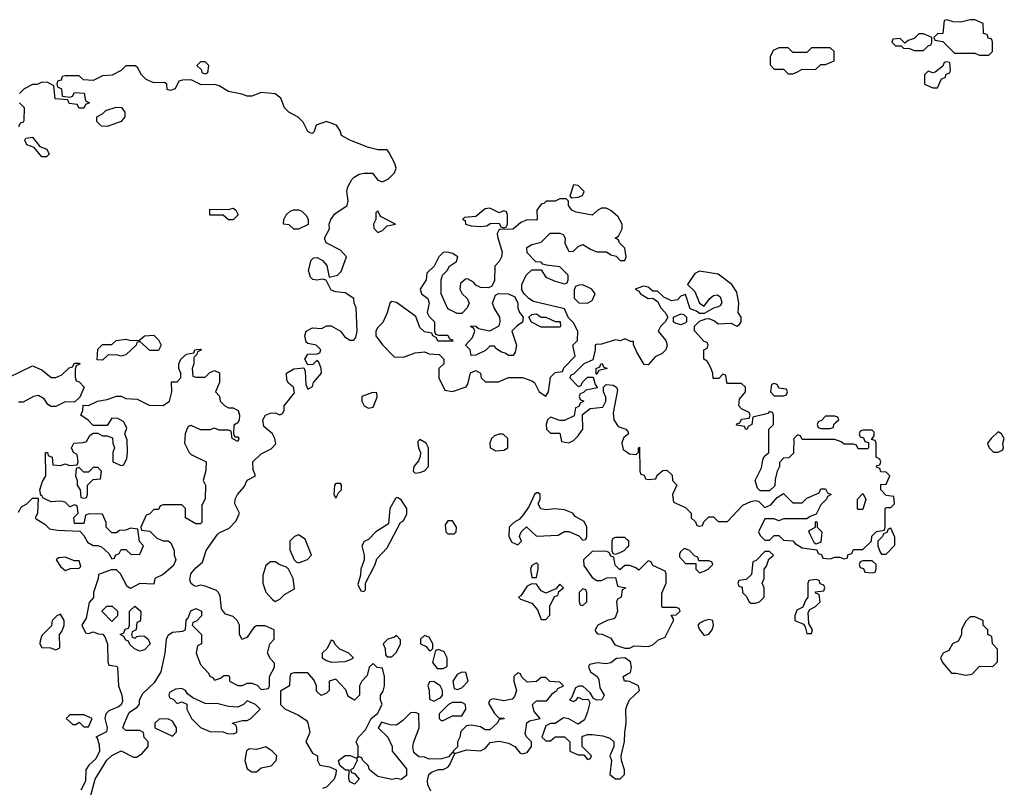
# Model space of a CAD drawing. Header units: inches. Extents: x 2710751 to 2829008, y 857003 to 965602.
# Tile 13 of 256: x 2717395 to 2721616, y 883035 to 886326. Entities that reach past the tile are written whole.
import ezdxf

# ---------------------------------------------------------------- set-up
doc = ezdxf.new("R2010")
doc.units = ezdxf.units.IN
doc.header["$MEASUREMENT"] = 0
doc.layers.add('C7818', color=7, linetype='Continuous')
doc.layers.add('C7828', color=7, linetype='Continuous')

msp = doc.modelspace()

# ---------------------------------------------------------------- linework, layer by layer
at = {"layer": 'C7818', "color": 2, "elevation": 18}
for points in [[(2718190, 886146), (2718170, 886146), (2718154, 886130), (2718172.7, 886112.7), (2718178, 886098), (2718190, 886094), (2718202, 886098), (2718206, 886130)], [(2717770, 885868), (2717746, 885870), (2717726, 885890), (2717726, 885910), (2717750, 885922), (2717764, 885936), (2717808.9, 885951.1), (2717832, 885950), (2717846, 885930), (2717846, 885910), (2717830.6, 885889.4)], [(2717490, 885738), (2717458, 885778), (2717426, 885790), (2717418, 885810), (2717422, 885818), (2717450, 885822), (2717482, 885782), (2717511.1, 885771.1), (2717522, 885750), (2717510, 885738)], [(2719770, 885618), (2719754, 885570), (2719762, 885562), (2719790, 885564.7), (2719808.4, 885571.6), (2719815.3, 885590), (2719790, 885615.3)], [(2719738, 885558), (2719710, 885558), (2719690, 885548), (2719652.7, 885547.3), (2719642, 885538), (2719630, 885535.3), (2719612, 885510), (2719614, 885470), (2719610, 885466), (2719570, 885468), (2719543.6, 885456.4), (2719510, 885428), (2719450, 885426), (2719442, 885410), (2719443.6, 885396.4), (2719464, 885330), (2719461, 885310), (2719450.7, 885289.3), (2719432, 885270), (2719430, 885206), (2719418, 885182), (2719403.6, 885176.4), (2719370, 885178), (2719350, 885188), (2719340.4, 885200.4), (2719315.3, 885215.3), (2719306.4, 885213.6), (2719285.4, 885194.6), (2719282, 885170), (2719292, 885150), (2719314, 885130), (2719322, 885110), (2719314, 885090), (2719290, 885066), (2719270, 885066), (2719230, 885086), (2719202, 885150), (2719202, 885210), (2719208, 885230), (2719228, 885250), (2719238, 885270), (2719268, 885290), (2719274, 885310), (2719250, 885324), (2719230, 885328.7), (2719210, 885328), (2719192, 885310), (2719172, 885270), (2719141, 885239), (2719138, 885210), (2719111.3, 885170), (2719118, 885150), (2719144.7, 885130), (2719151.3, 885110), (2719142, 885070), (2719150, 885054), (2719174, 885030), (2719174, 884990), (2719178, 884978), (2719190, 884974), (2719230, 884974), (2719238, 884958), (2719250, 884954), (2719252.7, 884947.3), (2719188, 884948), (2719182, 884962), (2719166, 884970), (2719162, 884982), (2719130, 884988), (2719110, 885006), (2719094, 885054), (2719010, 885114), (2718990, 885118), (2718982, 885110), (2718971.1, 885068.9), (2718951.6, 885028.4), (2718930, 885006), (2718922, 884990), (2718922, 884970), (2718950, 884932), (2719001, 884881), (2719040.4, 884879.6), (2719090, 884898), (2719130, 884902), (2719150, 884894), (2719194, 884890), (2719214, 884870), (2719214, 884850), (2719192, 884830), (2719192, 884790), (2719218, 884738), (2719250, 884732), (2719308.7, 884751.3), (2719316.4, 884763.6), (2719328.4, 884811.6), (2719350, 884822), (2719371.1, 884811.1), (2719374, 884790), (2719392.7, 884772.7), (2719447.3, 884772.7), (2719490, 884792), (2719550, 884792), (2719590, 884778), (2719602, 884770), (2719622, 884730), (2719650, 884712), (2719662, 884730), (2719670, 884794), (2719690, 884814), (2719722, 884818), (2719727.3, 884832.7), (2719776.4, 884883.6), (2719766, 884930), (2719786, 884950), (2719788, 884990), (2719770, 885026), (2719747.3, 885047.3), (2719730, 885086), (2719598, 885118), (2719578, 885130), (2719558, 885150), (2719548, 885168), (2719548, 885190), (2719566, 885230), (2719590, 885254), (2719630, 885254), (2719650, 885222), (2719690, 885204.7), (2719730, 885194), (2719742, 885198), (2719746, 885210), (2719746, 885230), (2719710, 885266), (2719654, 885274), (2719638, 885278), (2719630, 885286), (2719607.3, 885287.3), (2719570, 885326), (2719568.7, 885350), (2719590, 885362), (2719630, 885372), (2719668.9, 885411.1), (2719710.8, 885410.8), (2719724.7, 885404.7), (2719734, 885390), (2719732.7, 885367.3), (2719750, 885332), (2719770, 885334), (2719790, 885354), (2719810, 885362), (2719842, 885342), (2719870, 885331.3), (2719911, 885331), (2719930, 885318), (2719951.6, 885311.6), (2719970, 885294), (2719990, 885294), (2719995.3, 885310), (2719990, 885346), (2719966, 885370), (2719962, 885382), (2719948, 885390), (2719962, 885398), (2719978, 885430), (2719978, 885450), (2719960.4, 885480.4), (2719930, 885508), (2719910, 885518), (2719890, 885518), (2719874, 885510), (2719850, 885488), (2719780.2, 885500.2), (2719762, 885510), (2719748, 885530), (2719747.3, 885547.3)], [(2718290, 885468), (2718267.3, 885487.3), (2718210, 885488), (2718210, 885514), (2718290, 885512), (2718310, 885518), (2718322, 885510), (2718331.3, 885490), (2718310, 885468)], [(2718570, 885428), (2718550, 885446), (2718526, 885450), (2718528, 885470), (2718538, 885490), (2718554.6, 885505.4), (2718568.9, 885511.1), (2718590, 885511.3), (2718605.4, 885505.4), (2718625.4, 885485.4), (2718632, 885470), (2718632, 885448), (2718590, 885428)], [(2718930, 885506), (2718922, 885498), (2718922, 885470), (2718912, 885450), (2718912.7, 885432.7), (2718930, 885414), (2718950, 885422), (2718970, 885442), (2719006, 885450), (2718942, 885482)], [(2719410, 885518), (2719390, 885515.3), (2719350, 885482), (2719302, 885478), (2719294, 885470), (2719304.7, 885464.7), (2719306.8, 885450), (2719330, 885442.8), (2719370, 885438.8), (2719398, 885442), (2719412.7, 885452.7), (2719450, 885454), (2719458, 885438), (2719470, 885434), (2719482, 885438), (2719486, 885450), (2719486, 885490), (2719482, 885502), (2719470, 885506), (2719450, 885498)], [(2719810, 885188.7), (2719792, 885188), (2719778, 885182), (2719772.7, 885167.3), (2719772.7, 885132.7), (2719792, 885112), (2719830, 885111.3), (2719850, 885122), (2719862, 885150), (2719848, 885170)], [(2719490, 884886), (2719476.4, 884896.4), (2719460.4, 884900.4), (2719436.4, 884916.4), (2719430, 884926), (2719410, 884926), (2719391.6, 884908.4), (2719350, 884888), (2719330, 884886), (2719326, 884910), (2719306, 884930), (2719336.4, 884963.6), (2719346, 884990), (2719342, 885002), (2719328, 885010), (2719330, 885014), (2719350, 885012), (2719362, 885002), (2719410, 884992), (2719450, 885014), (2719455.3, 885030), (2719454, 885050), (2719429, 885090), (2719422, 885110), (2719435.3, 885144.7), (2719448, 885152), (2719491, 885151), (2719518, 885138), (2719531.3, 885111.3), (2719531.3, 885090), (2719538, 885070), (2719554, 885050), (2719551.1, 885028.9), (2719527.1, 885012.9), (2719504.7, 884990), (2719524.7, 884930), (2719519.6, 884900.4), (2719510, 884886)], [(2719690, 885032), (2719712, 885032), (2719714, 885010), (2719710, 885008), (2719630, 885008), (2719588.9, 885028.9), (2719578, 885050), (2719590, 885062), (2719610, 885064.7), (2719630, 885051.3), (2719651.1, 885051.1)], [(2717952.7, 884907.3), (2717910, 884946), (2717898, 884942), (2717894, 884930), (2717850.8, 884889.2), (2717830, 884884), (2717810, 884888.7), (2717772.7, 884887.3), (2717750, 884866), (2717728, 884868), (2717730, 884914), (2717750, 884934), (2717790, 884934), (2717808.9, 884951.1), (2717850, 884956), (2717870, 884951.3), (2717908.4, 884951.6), (2717930, 884971.3), (2717970, 884974), (2717990, 884954), (2718002, 884930), (2717990, 884908)], [(2719866, 884806), (2719866, 884830), (2719882, 884838), (2719886, 884850), (2719891.6, 884851.6), (2719898, 884838), (2719914, 884830), (2719878, 884822), (2719870, 884806)], [(2718907.3, 884727.3), (2718862, 884710), (2718862, 884690), (2718872, 884670), (2718890, 884661), (2718910, 884664.7), (2718927.3, 884707.3), (2718926, 884726)], [(2719110, 884526), (2719102, 884518), (2719102, 884510), (2719104.7, 884490), (2719114, 884470), (2719112.7, 884452.7), (2719105.4, 884434.6), (2719084.7, 884410), (2719082, 884390), (2719090, 884382), (2719110, 884384.7), (2719130, 884392), (2719148, 884410), (2719148, 884490), (2719138, 884510)], [(2719450, 884548.7), (2719430, 884542), (2719418, 884530), (2719411.3, 884510), (2719412, 884490), (2719436.9, 884476.9), (2719470, 884481), (2719488, 884490), (2719488, 884530), (2719468.4, 884548.4)], [(2717730, 884406), (2717710, 884406), (2717690, 884386), (2717670, 884386), (2717650, 884406), (2717638, 884402), (2717634, 884370), (2717642, 884350), (2717642, 884330), (2717654, 884310), (2717658, 884278), (2717670, 884274), (2717682, 884278), (2717686, 884290), (2717686, 884330), (2717710, 884354), (2717742, 884358), (2717746, 884390)], [(2718770, 884338), (2718750, 884338), (2718744.7, 884330), (2718742, 884290), (2718750, 884274), (2718762, 884298), (2718775.3, 884310), (2718775.3, 884330)], [(2719010, 884278), (2719006.4, 884273.6), (2718982, 884230), (2718976, 884164), (2718922, 884130), (2718890, 884098), (2718871.6, 884088.4), (2718862, 884070), (2718871.3, 884030), (2718871.3, 884010), (2718858, 883970), (2718856, 883944), (2718844.7, 883904.7), (2718858, 883878), (2718870, 883874), (2718878, 883882), (2718878, 883910), (2718919, 883990), (2718926, 884014), (2718970, 884061), (2719028, 884170), (2719040.4, 884179.6), (2719054.6, 884205.4), (2719055.3, 884230), (2719030, 884268), (2719016.4, 884276.4)], [(2719618, 884298), (2719610, 884298), (2719602, 884290), (2719579.8, 884240.2), (2719555.3, 884204.7), (2719536.9, 884183.1), (2719514, 884170), (2719494, 884150), (2719492, 884110), (2719505.4, 884085.4), (2719530, 884074), (2719546, 884090), (2719538, 884110), (2719540.4, 884119.6), (2719547.3, 884132.7), (2719568.4, 884151.6), (2719611.1, 884111.1), (2719704, 884116), (2719730, 884132), (2719750, 884132), (2719792.7, 884112.7), (2719810, 884094), (2719822, 884098), (2719826, 884110), (2719826, 884150), (2719814.6, 884174.6), (2719776.4, 884196.4), (2719766, 884210), (2719730, 884224), (2719690, 884229.3), (2719650, 884225.2), (2719629.1, 884229.1), (2719618, 884250), (2719626, 884270), (2719626, 884290)], [(2719250, 884178), (2719230, 884178), (2719219.6, 884160.4), (2719222, 884130), (2719230, 884122), (2719250, 884122), (2719258, 884122), (2719266, 884130), (2719268, 884150)], [(2718590, 884118), (2718574, 884110), (2718554, 884090), (2718552.7, 884052.7), (2718572, 884010), (2718581, 884001), (2718590, 883998), (2718610, 884004.7), (2718628.4, 884011.6), (2718646, 884030), (2718619, 884099)], [(2717590, 884022), (2717561, 884019), (2717552, 884010), (2717570, 883982), (2717590, 883964.7), (2717612.7, 883972.7), (2717650, 883974), (2717658, 883982), (2717650, 884006), (2717630, 884006)], [(2718490, 884002), (2718470, 884002), (2718450, 883986), (2718436.9, 883943.1), (2718438, 883910), (2718451.1, 883871.1), (2718479.6, 883839.6), (2718490, 883832), (2718510, 883842), (2718530, 883862), (2718574, 883886), (2718568, 883930), (2718548, 883970), (2718539, 883979), (2718510, 883988.7)], [(2719610, 883998), (2719590, 883986), (2719584.7, 883970), (2719590, 883934), (2719610, 883934), (2719618, 883970), (2719618, 883990)], [(2719590, 883908), (2719570, 883898), (2719543.6, 883856.4), (2719534, 883850), (2719542, 883842), (2719590, 883824.7), (2719615.3, 883795.3), (2719630, 883754), (2719650, 883754), (2719667.3, 883772.7), (2719668.4, 883811.6), (2719687.3, 883852.7), (2719702, 883858), (2719706, 883874), (2719726, 883890), (2719710, 883906), (2719694, 883886), (2719650, 883868), (2719630, 883878), (2719610, 883906)], [(2719810, 883886), (2719794, 883870), (2719794, 883830), (2719798, 883818), (2719810, 883814), (2719826, 883830), (2719826, 883870), (2719822, 883882)], [(2717790, 883746), (2717748.4, 883788.4), (2717748.4, 883791.6), (2717768.4, 883811.6), (2717791.6, 883811.6), (2717814, 883790), (2717814, 883770)], [(2717890, 883674), (2717898, 883682), (2717915.3, 883684.7), (2717930, 883682.8), (2717946, 883670), (2717954, 883650), (2717930, 883623.7), (2717910, 883619.3), (2717888, 883628), (2717867.3, 883647.3), (2717862, 883662), (2717850, 883666), (2717842, 883682), (2717826, 883690), (2717842, 883698), (2717847.3, 883712.7), (2717862, 883718), (2717866, 883730), (2717866, 883790), (2717888.9, 883811.1), (2717914, 883790), (2717912.7, 883752.7), (2717910, 883746), (2717898, 883742), (2717894, 883710), (2717878, 883702), (2717874, 883690), (2717878, 883678)], [(2717570, 883778), (2717554, 883770), (2717534, 883750), (2717532, 883728), (2717490, 883686), (2717483.6, 883663.6), (2717482, 883650), (2717490, 883634), (2717527.3, 883632.7), (2717550, 883624.7), (2717567.3, 883632.7), (2717566, 883690), (2717576.4, 883703.6), (2717586, 883730), (2717586, 883750)], [(2719010, 883686), (2719002, 883678), (2718974, 883670), (2718954, 883650), (2718962, 883630), (2718963.6, 883603.6), (2718970, 883594), (2718990, 883594), (2719010, 883614), (2719028, 883650), (2719027.3, 883667.3)], [(2719130, 883686), (2719114, 883670), (2719114, 883650), (2719138, 883638), (2719150, 883622), (2719158, 883622), (2719166, 883630), (2719166, 883650), (2719150, 883678)], [(2718730, 883666), (2718714, 883630), (2718692, 883610), (2718692, 883590), (2718710, 883578), (2718730, 883572), (2718790, 883574), (2718810, 883582), (2718826, 883590), (2718806, 883610), (2718767.3, 883627.3), (2718747.3, 883647.3), (2718742, 883662)], [(2719190, 883626), (2719178, 883622), (2719164.7, 883570), (2719184.7, 883544.7), (2719210, 883544.7), (2719227.3, 883552.7), (2719228, 883590), (2719215.3, 883615.3)], [(2719290, 883528), (2719270, 883518), (2719252, 883490), (2719258, 883458), (2719270, 883454), (2719290, 883462), (2719318, 883490), (2719307.3, 883527.3)], [(2719170, 883488), (2719152.7, 883487.3), (2719144.7, 883470), (2719151.3, 883451.3), (2719152.7, 883412.7), (2719170, 883404.7), (2719200.4, 883419.6), (2719208, 883430), (2719208, 883450), (2719198, 883470)], [(2718090, 883458), (2718063.6, 883456.4), (2718038, 883442), (2718034, 883430), (2718038, 883418), (2718052.7, 883412.7), (2718070, 883394), (2718090, 883402), (2718112, 883392), (2718112, 883370), (2718132, 883330), (2718170, 883292), (2718210, 883274), (2718267.3, 883272.7), (2718285.4, 883265.4), (2718310, 883264.7), (2718326, 883270), (2718326, 883290), (2718322, 883302), (2718306, 883310), (2718350, 883322), (2718370, 883322), (2718386, 883330), (2718426, 883370), (2718406, 883390), (2718370, 883406), (2718354, 883390), (2718330, 883378), (2718290, 883381.2), (2718246.4, 883393.6), (2718190, 883394), (2718138, 883418), (2718115.3, 883435.3), (2718106, 883450)], [(2719290, 883398), (2719250, 883398), (2719234, 883390), (2719194, 883350), (2719194, 883330), (2719202, 883322), (2719210, 883322), (2719250, 883342), (2719290, 883342), (2719308, 883370), (2719306, 883390)], [(2717670, 883346), (2717610, 883346), (2717594, 883330), (2717623.6, 883303.6), (2717636.4, 883303.6), (2717650, 883314), (2717670, 883294), (2717690, 883294), (2717706, 883330)], [(2718030, 883328), (2717992.7, 883327.3), (2717974, 883310), (2717974, 883290), (2718050, 883254), (2718067.3, 883272.7), (2718068, 883290), (2718050, 883318)], [(2718450, 883208.7), (2718410, 883197.2), (2718380.7, 883199.3), (2718368.1, 883191.9), (2718361, 883150), (2718370, 883114), (2718390, 883102), (2718410, 883102), (2718430, 883118), (2718473.6, 883126.4), (2718495.3, 883150), (2718498, 883170), (2718478, 883190)], [(2718830, 883049), (2718810, 883058), (2718806, 883070), (2718808, 883108), (2718792, 883108), (2718768, 883128), (2718762, 883150), (2718790, 883171.3), (2718812, 883172), (2718839.6, 883159.6), (2718842, 883150), (2718824.7, 883115.3), (2718814, 883110), (2718818, 883098), (2718830, 883094), (2718850.6, 883070.6)]]:
    msp.add_lwpolyline(points, close=True, dxfattribs=at)
for points in [[(2717698, 882990), (2717719, 883070), (2717769.3, 883150.7), (2717790, 883171.3), (2717830, 883192), (2717883.6, 883163.6), (2717896.4, 883163.6), (2717920.4, 883179.6), (2717946, 883210), (2717946, 883230), (2717928.4, 883248.4), (2717926, 883270), (2717910, 883278), (2717850, 883278), (2717838, 883290), (2717844, 883310), (2717864.7, 883355.3), (2717900.4, 883379.6), (2717908.7, 883391.3), (2717909, 883410), (2717923.2, 883436.8), (2717974.6, 883485.4), (2718002, 883530), (2718019, 883610), (2718025.2, 883670), (2718032.3, 883687.7), (2718050, 883700.7), (2718095.3, 883704.7), (2718106, 883710), (2718108.9, 883751.1), (2718118, 883762), (2718128.9, 883791.1), (2718150, 883802), (2718174, 883790), (2718174, 883770), (2718152.7, 883747.3), (2718138, 883742), (2718134, 883730), (2718174, 883690), (2718174, 883650), (2718158, 883642), (2718152, 883610), (2718170, 883561), (2718204.5, 883524.5), (2718210, 883512), (2718224.7, 883504.7), (2718230, 883494), (2718256.4, 883503.6), (2718270, 883514), (2718290, 883514), (2718294, 883510), (2718294, 883490), (2718330, 883472), (2718350, 883472), (2718370, 883482), (2718390, 883482), (2718412.7, 883472.7), (2718430, 883454), (2718462, 883458), (2718466, 883470), (2718466, 883510), (2718488, 883550), (2718487.3, 883567.3), (2718470, 883586), (2718458, 883610), (2718468, 883650), (2718486, 883670), (2718486, 883710), (2718447.3, 883727.3), (2718410, 883728), (2718399.6, 883720.4), (2718370, 883678), (2718348.7, 883668.7), (2718338, 883690), (2718338, 883730), (2718328, 883750), (2718310, 883768), (2718278, 883778), (2718260.4, 883800.4), (2718254.6, 883854.6), (2718248, 883870), (2718239, 883879), (2718190, 883898), (2718170, 883902), (2718150, 883895.3), (2718140.2, 883900.2), (2718128.7, 883910), (2718125.2, 883925.2), (2718129.2, 883950), (2718150, 883976), (2718179.3, 884000.7), (2718195.1, 884050), (2718242, 884118), (2718250, 884126), (2718293.6, 884146.4), (2718323.1, 884176.9), (2718338, 884210), (2718318, 884250), (2718319, 884270), (2718329.5, 884290.5), (2718357, 884323), (2718370, 884351.3), (2718406, 884370), (2718396.4, 884396.4), (2718395.3, 884430), (2718430, 884464.7), (2718473.6, 884486.4), (2718492.9, 884507.1), (2718489, 884530), (2718479, 884550), (2718442.3, 884582.3), (2718437.6, 884610), (2718449.7, 884630.3), (2718470, 884639.3), (2718490, 884640.7), (2718510, 884631.3), (2718522, 884638), (2718528.7, 884650), (2718529, 884670), (2718573.6, 884726.4), (2718569.4, 884750), (2718547.4, 884767.4), (2718540.6, 884780.6), (2718539.7, 884810), (2718570, 884828.8), (2718612.7, 884832.7), (2718618.8, 884818.8), (2718622, 884762), (2718630, 884742), (2718650, 884754), (2718655.3, 884770), (2718688.7, 884810), (2718688, 884830), (2718678, 884858), (2718670, 884866), (2718651.6, 884848.4), (2718630, 884846), (2718618, 884870), (2718630, 884892), (2718670, 884894), (2718682, 884898), (2718686, 884910), (2718666, 884930), (2718630, 884937.2), (2718623.6, 884943.6), (2718617, 884970), (2718623.7, 884990), (2718650, 885005.5), (2718690, 885002), (2718710, 885014), (2718730, 885014), (2718770, 884991.3), (2718787.1, 884967.1), (2718810, 884952), (2718827.3, 884952.7), (2718836.4, 884963.6), (2718842, 884990), (2718838, 885090), (2718828.7, 885110), (2718828, 885130), (2718790, 885155.3), (2718750, 885159.3), (2718730, 885166), (2718709.3, 885209.3), (2718693.6, 885213.6), (2718669.4, 885209.4), (2718652.5, 885212.5), (2718641.5, 885221.5), (2718633.2, 885250), (2718645.2, 885294.8), (2718654.6, 885305.4), (2718670, 885306.8), (2718693.5, 885293.5), (2718712.2, 885272.2), (2718722, 885222), (2718758, 885230), (2718774, 885246), (2718796, 885310), (2718770, 885338.4), (2718709.4, 885369.4), (2718702, 885390), (2718724, 885430), (2718722, 885450), (2718728.7, 885470), (2718746.8, 885493.2), (2718799, 885530), (2718803.7, 885550), (2718798, 885590), (2718802.4, 885610), (2718819.5, 885640.5), (2718829.7, 885650.3), (2718850, 885663.1), (2718870, 885668.5), (2718907.3, 885667.3), (2718930, 885638), (2718950, 885631), (2718976.6, 885643.4), (2719002, 885670), (2719009, 885690), (2719004, 885710), (2718978, 885758), (2718970, 885768), (2718930, 885768.7), (2718890, 885778), (2718810, 885809), (2718775.3, 885830), (2718768.7, 885850), (2718753.2, 885873.2), (2718710, 885889), (2718666, 885874), (2718656.9, 885843.1), (2718650, 885838), (2718640.4, 885840.4), (2718630, 885846), (2718610, 885886), (2718588.4, 885908.4), (2718549.1, 885929.1), (2718530, 885948), (2718515.3, 885990), (2718490, 886008.7), (2718430, 886014), (2718390, 885998), (2718370, 885998), (2718347.3, 886007.3), (2718290, 886018), (2718250, 886042), (2718230, 886048.7), (2718172.7, 886047.3), (2718130, 886068), (2718092.7, 886067.3), (2718078, 886062), (2718062, 886030), (2718042, 886022), (2718027.3, 886027.3), (2718026, 886050), (2718016.4, 886056.4), (2717970, 886055.3), (2717938, 886070), (2717918, 886090), (2717900.4, 886120.4), (2717890, 886128), (2717850, 886128), (2717830, 886108), (2717791.6, 886088.4), (2717750, 886086), (2717710, 886066), (2717668.4, 886068.4), (2717650, 886086), (2717590, 886086), (2717578, 886082), (2717572.7, 886067.3), (2717558, 886062), (2717554, 886050), (2717558, 886038), (2717574, 886030), (2717578, 885998), (2717610, 885994), (2717622, 885998), (2717630, 886014), (2717671.6, 886011.6), (2717678, 885978), (2717694, 885970), (2717678, 885962), (2717670, 885946), (2717650, 885946), (2717642, 885962), (2717607.3, 885967.3), (2717602, 885982), (2717547.3, 885987.3), (2717542, 886042), (2717516.4, 886056.4), (2717490, 886058), (2717470, 886048), (2717450, 886048), (2717414, 886030), (2717394, 886010)], [(2717394, 885970), (2717414, 885950), (2717412.7, 885892.7), (2717410, 885886), (2717398, 885882), (2717390, 885866)], [(2720000, 884953), (2719990, 884958), (2719971.1, 884948.9), (2719950, 884954), (2719890, 884935.3), (2719866, 884934), (2719862, 884930), (2719862, 884910), (2719852, 884868), (2719814, 884850), (2719770, 884806), (2719758, 884802), (2719754, 884790), (2719790, 884754), (2719802, 884758), (2719806, 884770), (2719830, 884794), (2719854, 884794), (2719862, 884762), (2719872.7, 884747.3), (2719822, 884738), (2719812.7, 884727.3), (2719798, 884722), (2719794, 884710), (2719798, 884698), (2719814, 884690), (2719798, 884682), (2719792.7, 884667.3), (2719778, 884662), (2719772.7, 884627.3), (2719730, 884608), (2719710, 884608), (2719670, 884622), (2719658, 884610), (2719652, 884590), (2719654, 884570), (2719670, 884554), (2719710, 884554), (2719718, 884518), (2719750, 884512), (2719770, 884522), (2719790, 884542), (2719808.7, 884570), (2719807.3, 884632.7), (2719840.4, 884659.6), (2719894.6, 884665.4), (2719908, 884690), (2719907.3, 884707.3), (2719898, 884730), (2719898, 884750), (2719910, 884762), (2719939.6, 884759.6), (2719954, 884750), (2719958, 884738), (2719939.8, 884640.2), (2719942.8, 884610), (2719961.3, 884581.3), (2719994, 884570), (2720000, 884564)], [(2717390, 884214), (2717403.1, 884236.9), (2717426, 884250), (2717450, 884274), (2717474, 884274), (2717471.3, 884208.7), (2717462, 884190), (2717465.4, 884185.4), (2717503.6, 884163.6), (2717523.6, 884143.6), (2717556.9, 884136.9), (2717652.7, 884132.7), (2717670, 884114), (2717685.4, 884085.4), (2717710, 884072), (2717730, 884072), (2717745.4, 884065.4), (2717776.9, 884036.9), (2717790, 884014), (2717802, 884018), (2717806, 884030), (2717822, 884038), (2717830, 884054), (2717850, 884054), (2717872.7, 884032.7), (2717910, 884034), (2717926, 884070), (2717908.4, 884088.4), (2717902, 884142), (2717870, 884146), (2717850, 884138), (2717823.6, 884136.4), (2717810, 884126), (2717790, 884126), (2717766, 884150), (2717766, 884170), (2717750, 884206), (2717692.7, 884207.3), (2717678, 884202), (2717670, 884166), (2717630, 884166), (2717628, 884192), (2717646, 884210), (2717642, 884242), (2717630, 884246), (2717610, 884238), (2717590, 884258), (2717570, 884262), (2717530, 884259), (2717495.3, 884275.3), (2717490, 884286), (2717486, 884286), (2717482, 884310), (2717493.2, 884346.8), (2717508, 884370), (2717506, 884470), (2717514, 884470), (2717518, 884458), (2717534, 884450), (2717538, 884418), (2717570, 884414), (2717590, 884422), (2717610, 884414), (2717642, 884418), (2717646, 884430), (2717642, 884462), (2717626, 884470), (2717618, 884490), (2717628, 884510), (2717667.3, 884512.7), (2717682, 884518), (2717696.4, 884543.6), (2717710, 884554), (2717730, 884554), (2717750, 884542), (2717770, 884542), (2717792.7, 884532.7), (2717794, 884510), (2717802, 884490), (2717794, 884470), (2717794, 884430), (2717830, 884414), (2717842, 884418), (2717854.6, 884445.4), (2717858, 884470), (2717856.4, 884523.6), (2717846, 884550), (2717855.3, 884575.3), (2717842, 884602), (2717816.4, 884616.4), (2717790, 884618), (2717770, 884586), (2717710, 884586), (2717688.4, 884608.4), (2717658, 884630), (2717666, 884650), (2717667.3, 884672.7), (2717690, 884672), (2717728.9, 884691.1), (2717770, 884698), (2717810, 884711.3), (2717830, 884712), (2717850, 884702), (2717899.6, 884699.6), (2717950, 884674), (2718010, 884672), (2718038, 884690), (2718048, 884730), (2718046, 884774), (2718070, 884774), (2718086, 884790), (2718086, 884810), (2718078, 884830), (2718078, 884850), (2718086, 884870), (2718110, 884892), (2718142, 884898), (2718146, 884910), (2718152.7, 884912.7), (2718170, 884914), (2718174, 884910), (2718158, 884902), (2718154, 884890), (2718142, 884878), (2718142, 884850), (2718134, 884830), (2718138, 884798), (2718150, 884794), (2718190, 884794), (2718210, 884814), (2718230, 884822), (2718251.6, 884811.6), (2718252, 884770), (2718234, 884730), (2718251.6, 884711.6), (2718254, 884690), (2718274, 884670), (2718290, 884662), (2718310, 884662), (2718332, 884650), (2718338, 884630), (2718336, 884610), (2718330, 884598), (2718312.7, 884587.3), (2718312, 884550), (2718318, 884538), (2718330, 884538), (2718334.8, 884530), (2718330, 884518), (2718306, 884530), (2718302, 884562), (2718290, 884566), (2718250, 884566), (2718230, 884575.3), (2718210, 884568), (2718170, 884568), (2718130, 884586), (2718118, 884582), (2718110, 884566), (2718104.7, 884550), (2718102, 884510), (2718122, 884470), (2718130, 884462), (2718194, 884430), (2718192.7, 884392.7), (2718182, 884350), (2718191.3, 884330), (2718191.1, 884271.1), (2718176, 884244), (2718176, 884170), (2718170, 884165.2), (2718150, 884165.2), (2718106, 884190), (2718106, 884230), (2718090, 884246), (2718010, 884246), (2717998, 884242), (2717990, 884226), (2717970, 884226), (2717952.7, 884207.3), (2717938, 884202), (2717914, 884150), (2717918, 884138), (2717952.7, 884132.7), (2717983.6, 884103.6), (2718010, 884092), (2718031.6, 884091.6), (2718043.6, 884083.6), (2718058, 884050), (2718058, 884030), (2718064.7, 884010), (2718054.4, 883985.6), (2718010, 883948), (2717974, 883930), (2717970, 883906), (2717910, 883908.7), (2717870, 883888), (2717856.4, 883896.4), (2717828, 883950), (2717810, 883968), (2717787.3, 883967.3), (2717732.7, 883947.3), (2717732, 883930), (2717712, 883870), (2717711.6, 883848.4), (2717692.7, 883827.3), (2717679.6, 883760.4), (2717662, 883730), (2717678, 883698), (2717690, 883694), (2717710, 883702), (2717732.7, 883692.7), (2717751.6, 883691.6), (2717759.6, 883679.6), (2717772, 883650), (2717772.7, 883572.7), (2717778, 883558), (2717810, 883554), (2717814, 883550), (2717818.8, 883470), (2717833.4, 883430), (2717836.3, 883403.7), (2717830.8, 883389.2), (2717819.5, 883380.5), (2717777.3, 883362.7), (2717764.7, 883350), (2717761, 883330), (2717770.8, 883290), (2717767.1, 883272.9), (2717722, 883250), (2717726.8, 883246.8), (2717736.4, 883216.4), (2717738, 883190), (2717722.4, 883157.6), (2717691, 883130), (2717678.8, 883110), (2717678, 883062), (2717657.5, 883022.5)], [(2717350, 884794), (2717450, 884842), (2717490, 884824.7), (2717530, 884791.3), (2717550, 884791.3), (2717576.4, 884803.6), (2717607.3, 884832.7), (2717622, 884838), (2717630, 884854), (2717650, 884854), (2717654, 884850), (2717638, 884842), (2717632.7, 884827.3), (2717632.7, 884792.7), (2717638, 884778), (2717650, 884774), (2717672, 884750), (2717652.7, 884707.3), (2717630, 884686), (2717590, 884688), (2717550, 884668), (2717530, 884668), (2717516.4, 884676.4), (2717500.4, 884700.4), (2717475.3, 884715.3), (2717454, 884710), (2717410, 884686), (2717390, 884686)], [(2720000, 884546.2), (2719985.5, 884534.5), (2719979.1, 884520.9), (2719976.3, 884510), (2719982.8, 884482.8), (2720000, 884471.3)], [(2720000, 884096), (2719990, 884106), (2719950, 884106), (2719938, 884102), (2719934, 884090), (2719934, 884050), (2719938, 884038), (2719950, 884034), (2719970, 884042), (2719986, 884050), (2720000, 884064)], [(2720000, 883986), (2719990, 883986), (2719968, 883968), (2719947.3, 883987.3), (2719942, 884022), (2719930, 884026), (2719922, 884042), (2719907.3, 884047.3), (2719850, 884046), (2719812, 884010), (2719814, 883986), (2719850, 883934), (2719870, 883922), (2719890, 883922), (2719912.7, 883932.7), (2719950, 883934), (2719958, 883898), (2719994, 883890), (2719978, 883882), (2719974, 883850), (2719958, 883842), (2719954, 883830), (2719958, 883790), (2719950, 883766), (2719942, 883758), (2719914, 883750), (2719874, 883730), (2719862, 883710), (2719863.6, 883703.6), (2719872.7, 883692.7), (2719891.6, 883691.6), (2719930, 883674), (2719946.4, 883646.4), (2719990, 883632), (2720000, 883632)], [(2719158, 883018), (2719145.2, 883045.2), (2719143.2, 883063.2), (2719149.6, 883090.4), (2719160.2, 883099.8), (2719190, 883112), (2719210, 883112), (2719230, 883122), (2719238, 883130), (2719260.4, 883179.6), (2719310, 883196), (2719370, 883191), (2719390, 883201), (2719412.7, 883227.3), (2719450, 883233.4), (2719490, 883224), (2719518, 883210), (2719541, 883181), (2719550, 883178), (2719570, 883184.7), (2719588.7, 883210), (2719588.7, 883230), (2719568.7, 883250), (2719562.7, 883262.7), (2719568.9, 883311.1), (2719580.2, 883319.8), (2719626, 883330), (2719600.2, 883360.2), (2719594, 883390), (2719610, 883406), (2719654.6, 883405.4), (2719680.9, 883439.1), (2719698, 883450), (2719702, 883458), (2719726, 883470), (2719710, 883486), (2719668.4, 883488.4), (2719650, 883506), (2719630, 883506), (2719610, 883488), (2719570, 883486), (2719547.3, 883507.3), (2719542, 883522), (2719530, 883526), (2719514, 883510), (2719514, 883490), (2719524.7, 883450), (2719516, 883424), (2719506.4, 883413.6), (2719470, 883406), (2719425.4, 883414.6), (2719411.3, 883408.7), (2719404.7, 883395.3), (2719430, 883351.3), (2719450, 883332), (2719470.9, 883330.9), (2719472, 883328), (2719450, 883326), (2719442, 883310), (2719410, 883282), (2719390, 883282), (2719370, 883294), (2719330, 883302), (2719310, 883298), (2719286, 883274), (2719282, 883250), (2719272, 883230), (2719272, 883208), (2719254, 883190), (2719258, 883182), (2719250, 883186), (2719234, 883166), (2719203.6, 883156.4), (2719150, 883155.3), (2719130, 883164), (2719106, 883166), (2719084.7, 883184.7), (2719081.2, 883210), (2719085.2, 883230), (2719108, 883290), (2719106, 883350), (2719090, 883355.3), (2719070, 883354), (2719038, 883322), (2719010, 883302), (2718983.1, 883303.1), (2718946, 883314), (2718932, 883290), (2718974, 883250), (2718991.3, 883210), (2718992, 883190), (2719054, 883114), (2719054, 883086), (2719030, 883068.7), (2719010, 883073.2), (2718990, 883069), (2718930, 883081.2), (2718895.3, 883110), (2718888.9, 883128.9), (2718866, 883150), (2718862, 883162), (2718850, 883166), (2718842, 883162), (2718846, 883170), (2718846, 883210), (2718838, 883230), (2718848, 883250), (2718878, 883282), (2718902, 883330), (2718928.9, 883351.1), (2718948.7, 883390), (2718942, 883410), (2718942, 883430), (2718952.9, 883447.1), (2718959, 883470), (2718959, 883510), (2718950, 883546), (2718928.4, 883548.4), (2718910, 883566), (2718894, 883550), (2718885.4, 883514.6), (2718862, 883490), (2718852, 883470), (2718851.3, 883430), (2718830, 883408), (2718804, 883424), (2718793.6, 883453.6), (2718750, 883498), (2718722, 883490), (2718722, 883450), (2718710, 883438), (2718688, 883428), (2718667.3, 883447.3), (2718668, 883470), (2718656.4, 883496.4), (2718630, 883526), (2718570, 883526), (2718558, 883522), (2718552.7, 883507.3), (2718552, 883470), (2718512.7, 883447.3), (2718514, 883390), (2718531.6, 883371.6), (2718590, 883344.7), (2718622.8, 883322.8), (2718631, 883311), (2718638.8, 883270), (2718622, 883230), (2718650, 883182), (2718672, 883170), (2718672, 883150), (2718682, 883130), (2718723.5, 883123.5), (2718752, 883110), (2718751, 883091), (2718742.8, 883070), (2718710, 883035.3), (2718694, 883030)], [(2720000, 883582.6), (2719990, 883589.5), (2719953.2, 883586.8), (2719930, 883569), (2719910, 883564), (2719871.6, 883568.4), (2719838, 883562), (2719834, 883550), (2719842, 883530), (2719871.3, 883510), (2719877.3, 883497.3), (2719882, 883462), (2719901, 883430), (2719890.8, 883410), (2719869.1, 883409.1), (2719855.3, 883415.3), (2719840.4, 883440.4), (2719810, 883468.7), (2719792, 883468), (2719778, 883462), (2719761, 883419), (2719752, 883410), (2719770, 883402.8), (2719782, 883410), (2719790, 883422), (2719810, 883411.3), (2719832.7, 883412.7), (2719838.8, 883398.8), (2719830, 883358), (2719816, 883324), (2719790, 883306), (2719750, 883328.7), (2719727.1, 883332.9), (2719691, 883309), (2719670, 883308.7), (2719650, 883298), (2719634, 883250), (2719650, 883234), (2719670, 883234), (2719690, 883252), (2719730, 883252), (2719754, 883230), (2719754, 883190), (2719790, 883174), (2719814, 883174), (2719830, 883154), (2719842, 883158), (2719846, 883170), (2719806, 883210), (2719806, 883250), (2719810, 883254), (2719830, 883262), (2719850, 883262), (2719895.3, 883255.3), (2719925.4, 883245.4), (2719942, 883230), (2719942, 883210), (2719924.7, 883170), (2719932, 883150), (2719924.7, 883090), (2719950, 883072), (2719970, 883072), (2719988, 883090), (2719988, 883110), (2719975.3, 883150), (2719974, 883170), (2719988.4, 883231.6), (2719988.7, 883270), (2719995.1, 883310), (2719993.2, 883370), (2720000, 883387.6)], [(2720000, 883489.6), (2719988, 883490), (2719982, 883510), (2720000, 883519.5)]]:
    msp.add_lwpolyline(points, dxfattribs=at)
at = {"layer": 'C7828', "color": 2, "elevation": 18}
for points in [[(2721490, 886326), (2721470, 886326), (2721430, 886315.3), (2721396.4, 886316.4), (2721370, 886326), (2721358, 886322), (2721352.7, 886267.3), (2721330, 886266), (2721314, 886250), (2721318, 886238), (2721352.7, 886232.7), (2721402, 886182), (2721490, 886182), (2721510, 886174), (2721550, 886174), (2721566, 886190), (2721566, 886230), (2721562, 886242), (2721547.3, 886247.3), (2721542, 886262), (2721527.3, 886267.3), (2721526, 886310)], [(2721270, 886266), (2721250, 886266), (2721230, 886246), (2721203.6, 886236.4), (2721190, 886226), (2721170, 886246), (2721138, 886242), (2721134, 886230), (2721150, 886214), (2721174, 886214), (2721183.6, 886203.6), (2721210, 886202), (2721230, 886194), (2721270, 886194), (2721290, 886214), (2721302, 886218), (2721306, 886230), (2721306, 886250)], [(2720870, 886206), (2720790, 886206), (2720770, 886186), (2720710, 886186), (2720690, 886206), (2720650, 886206), (2720625.4, 886194.6), (2720612.7, 886167.3), (2720612.7, 886132.7), (2720630, 886114), (2720670, 886114), (2720690, 886094), (2720710, 886094), (2720730, 886102), (2720750, 886114), (2720807.3, 886112.7), (2720830, 886134), (2720850, 886134), (2720886, 886150), (2720886, 886190)], [(2721370, 886146), (2721358, 886142), (2721352.7, 886127.3), (2721319.6, 886100.4), (2721310, 886098), (2721290, 886106), (2721274, 886090), (2721274, 886050), (2721310, 886034), (2721330, 886034), (2721347.3, 886072.7), (2721362, 886078), (2721367.3, 886092.7), (2721382, 886098), (2721386, 886110), (2721382, 886142)], [(2720230, 885018), (2720205.2, 885025.2), (2720198, 885030), (2720198, 885050), (2720230, 885064.7), (2720242, 885062), (2720254, 885050), (2720254, 885030), (2720250, 885026)], [(2720630, 884766), (2720618, 884762), (2720614, 884730), (2720630, 884714), (2720670, 884714), (2720682, 884718), (2720686, 884730), (2720682, 884742), (2720650, 884746), (2720642, 884762)], [(2720890, 884626), (2720850, 884626), (2720832.7, 884607.3), (2720818, 884602), (2720814, 884590), (2720818, 884578), (2720830, 884574), (2720870, 884574), (2720882, 884578), (2720887.3, 884592.7), (2720906, 884610), (2720902, 884622)], [(2721590, 884559.3), (2721559.1, 884530), (2721544, 884510), (2721544.9, 884504.9), (2721550.7, 884490.7), (2721570, 884471.3), (2721590, 884471.3), (2721610, 884482), (2721613.2, 884490), (2721609.2, 884509.2), (2721616, 884530), (2721604, 884550)], [(2720990, 884226), (2720986, 884230), (2720986, 884270), (2721010, 884294), (2721022, 884270), (2721010, 884226)], [(2720810, 884078), (2720802, 884082), (2720778, 884130), (2720782, 884138), (2720806, 884150), (2720806, 884170), (2720810, 884174), (2720814, 884170), (2720814, 884150), (2720834, 884130), (2720830, 884086)], [(2721130, 884146), (2721118, 884142), (2721112.7, 884127.3), (2721098, 884122), (2721094, 884110), (2721074, 884090), (2721074, 884070), (2721083.6, 884043.6), (2721090, 884034), (2721110, 884034), (2721147.3, 884072.7), (2721147.3, 884107.3)], [(2720250, 884058), (2720242, 884058), (2720230, 884046), (2720223.6, 884036.4), (2720223.6, 884023.6), (2720250, 883994), (2720294, 883994), (2720294, 883970), (2720310, 883954), (2720330, 883962), (2720346, 883970), (2720366, 883990), (2720362, 884002), (2720350, 884006), (2720306, 884006), (2720302, 884022), (2720287.3, 884027.3), (2720266, 884050)], [(2720610, 884046), (2720590, 884046), (2720552.7, 884007.3), (2720538, 884002), (2720532.7, 883947.3), (2720510, 883926), (2720478, 883922), (2720474, 883910), (2720478, 883898), (2720492.7, 883892.7), (2720494, 883870), (2720510, 883854), (2720522, 883830), (2720530, 883824.7), (2720550, 883824.7), (2720566, 883830), (2720586, 883850), (2720586, 883890), (2720578, 883910), (2720586, 883930), (2720586, 883970), (2720596.4, 883983.6), (2720607.3, 884012.7), (2720626, 884030)], [(2721050, 884006), (2721010, 884006), (2720998, 884002), (2720994, 883990), (2720998, 883978), (2721012.7, 883972.7), (2721018, 883958), (2721050, 883954), (2721062, 883958), (2721066, 883970), (2721066, 883990)], [(2720810, 883926), (2720778, 883922), (2720774, 883910), (2720774, 883850), (2720763.6, 883836.4), (2720752.7, 883807.3), (2720726, 883794), (2720718, 883770), (2720718, 883750), (2720754.8, 883734.8), (2720762.8, 883722.8), (2720770, 883694), (2720790, 883694), (2720793.2, 883710), (2720778, 883738), (2720775.3, 883784.7), (2720782, 883798), (2720806, 883810), (2720826, 883830), (2720822, 883862), (2720807.3, 883867.3), (2720807.3, 883872.7), (2720842, 883878), (2720846, 883890), (2720842, 883902), (2720827.3, 883907.3), (2720822, 883922)], [(2721490, 883766), (2721470, 883766), (2721450, 883746), (2721432, 883710), (2721432, 883688), (2721418, 883662), (2721394, 883650), (2721378, 883622), (2721354, 883610), (2721342, 883590), (2721351.3, 883570), (2721390, 883524), (2721410, 883524.9), (2721450, 883516), (2721470, 883518), (2721479, 883521), (2721510, 883554), (2721567.3, 883552.7), (2721587.3, 883572.7), (2721587.3, 883627.3), (2721566, 883650), (2721562, 883682), (2721546, 883690), (2721546, 883710), (2721526, 883730), (2721526, 883750)], [(2720350, 883754), (2720330, 883749), (2720310, 883739), (2720302.8, 883730), (2720310, 883712), (2720330, 883686), (2720350, 883691.3), (2720364, 883710), (2720369, 883730), (2720366, 883750)]]:
    msp.add_lwpolyline(points, close=True, dxfattribs=at)
for points in [[(2720000, 884471.3), (2720010, 884464.7), (2720038, 884462), (2720048, 884472), (2720048, 884488), (2720052.7, 884492.7), (2720054, 884390), (2720058, 884378), (2720072.7, 884372.7), (2720078, 884358), (2720090, 884354), (2720122, 884358), (2720127.3, 884372.7), (2720152.7, 884392.7), (2720170, 884394), (2720192.7, 884372.7), (2720194, 884350), (2720212, 884330), (2720194, 884290), (2720198, 884258), (2720250, 884234), (2720270, 884214), (2720274, 884210), (2720274, 884190), (2720292.7, 884172.7), (2720298, 884158), (2720310, 884154), (2720322, 884158), (2720327.3, 884172.7), (2720350, 884194), (2720370, 884194), (2720390, 884174), (2720430, 884174), (2720495.5, 884244.5), (2720530, 884261), (2720550, 884264.7), (2720562, 884262), (2720590, 884234), (2720614.6, 884245.4), (2720642, 884278), (2720670, 884294), (2720710, 884254), (2720750, 884254), (2720770, 884274), (2720822, 884298), (2720830, 884314), (2720850, 884314), (2720858, 884298), (2720874, 884290), (2720858, 884282), (2720854, 884270), (2720830, 884246), (2720810, 884206), (2720783.6, 884196.4), (2720770, 884186), (2720670, 884186), (2720650, 884178), (2720630, 884186), (2720590, 884186), (2720562, 884130), (2720570, 884114), (2720590, 884094), (2720610, 884094), (2720630, 884114), (2720650, 884114), (2720670, 884094), (2720710, 884092), (2720719.6, 884079.6), (2720750, 884062), (2720812.7, 884052.7), (2720818, 884038), (2720832.7, 884032.7), (2720838, 884018), (2720870, 884014), (2720890, 884022), (2720910, 884022), (2720930, 884014), (2720942, 884018), (2720947.3, 884032.7), (2720962, 884038), (2720970, 884054), (2721010, 884054), (2721046, 884090), (2721048.7, 884111.3), (2721068.7, 884131.3), (2721102, 884138), (2721106, 884150), (2721106, 884230), (2721110, 884234), (2721130, 884234), (2721146, 884250), (2721142, 884282), (2721110, 884286), (2721086, 884310), (2721087.3, 884332.7), (2721110, 884334), (2721126, 884370), (2721110, 884386), (2721087.3, 884387.3), (2721082, 884402), (2721068, 884408), (2721070, 884414), (2721082, 884418), (2721086, 884430), (2721082, 884442), (2721066, 884450), (2721066, 884510), (2721062, 884522), (2721046, 884526), (2721058, 884542), (2721058, 884558), (2721050, 884566), (2721010, 884566), (2720998, 884562), (2720994, 884550), (2720998, 884538), (2721012.7, 884532.7), (2721018, 884518), (2721034, 884514), (2721034, 884490), (2721030, 884486), (2720990, 884486), (2720982, 884502), (2720970, 884506), (2720930, 884506), (2720916.4, 884516.4), (2720890, 884526), (2720750, 884526), (2720742, 884542), (2720730, 884546), (2720714, 884530), (2720712, 884468), (2720692.7, 884447.3), (2720670, 884446), (2720652.7, 884427.3), (2720652, 884410), (2720642, 884390), (2720634, 884354), (2720632.7, 884327.3), (2720610, 884306), (2720570, 884306), (2720558, 884318), (2720548, 884350), (2720574.6, 884405.4), (2720580.4, 884439.6), (2720587.3, 884452.7), (2720606, 884470), (2720606, 884570), (2720626, 884590), (2720626, 884630), (2720622, 884642), (2720610, 884646), (2720602, 884638), (2720538, 884622), (2720534, 884590), (2720518, 884582), (2720511.6, 884568.4), (2720506, 884570), (2720502, 884582), (2720468, 884588), (2720470, 884594), (2720482, 884598), (2720490, 884614), (2720522, 884618), (2720526, 884630), (2720522, 884642), (2720490, 884658), (2720478, 884670), (2720480.4, 884699.6), (2720506, 884730), (2720506, 884750), (2720490, 884766), (2720430, 884766), (2720426, 884770), (2720422, 884802), (2720410, 884806), (2720392, 884788), (2720367.3, 884787.3), (2720366, 884810), (2720356.4, 884836.4), (2720342, 884862), (2720328, 884870), (2720328, 884910), (2720342, 884918), (2720346, 884930), (2720342, 884942), (2720330, 884946), (2720287.3, 884992.7), (2720287.3, 885012.7), (2720310, 885034), (2720336.4, 885043.6), (2720350, 885044.7), (2720374.4, 885034.4), (2720390, 885022), (2720445.4, 885025.4), (2720470, 885012), (2720480.4, 885019.6), (2720488, 885030), (2720488.7, 885050), (2720475.3, 885070), (2720478, 885110), (2720470, 885158), (2720448, 885190), (2720390, 885235.3), (2720310, 885248), (2720290, 885238), (2720258, 885190), (2720290, 885161), (2720310, 885111), (2720330, 885098), (2720353.2, 885130), (2720370, 885144), (2720386, 885146), (2720398, 885138), (2720404.7, 885115.3), (2720398.8, 885101.2), (2720390, 885095.3), (2720370, 885089), (2720330, 885066), (2720310, 885066), (2720296.4, 885076.4), (2720270, 885086), (2720250, 885148), (2720230, 885141.2), (2720215.1, 885124.9), (2720190, 885120.5), (2720156.2, 885136.2), (2720130, 885162), (2720110, 885162), (2720090, 885179), (2720070, 885184), (2720034, 885170), (2720050, 885162), (2720056, 885150), (2720090, 885130.8), (2720110, 885132), (2720130, 885118), (2720144, 885090), (2720162.8, 885070), (2720174, 885050), (2720162, 885030), (2720142, 885010), (2720132, 884990), (2720164.7, 884950), (2720171, 884930), (2720164.7, 884910), (2720150, 884895.3), (2720119.6, 884880.4), (2720090, 884846), (2720072.7, 884847.3), (2720040.4, 884900.4), (2720026, 884934), (2720026, 884946), (2720014, 884946), (2720000, 884953)], [(2720000, 884564), (2720002, 884562), (2720004.7, 884550), (2720000, 884546.2)], [(2720000, 884064), (2720006, 884070), (2720006, 884090), (2720000, 884096)], [(2720000, 883632), (2720010, 883632), (2720030, 883642), (2720090, 883638), (2720110, 883646), (2720133.2, 883666.8), (2720162, 883678), (2720198, 883750), (2720198, 883758), (2720187.3, 883772.7), (2720210, 883774), (2720226, 883790), (2720222, 883802), (2720210, 883806), (2720150, 883806), (2720148, 883810), (2720147.3, 883867.3), (2720166, 883910), (2720166, 883950), (2720162, 883962), (2720110, 883986), (2720102, 884002), (2720090, 884006), (2720050, 883966), (2720036.4, 883976.4), (2720010, 883986), (2720000, 883986)], [(2720000, 883519.5), (2720013.4, 883526.6), (2720018, 883550), (2720013.4, 883573.4), (2720000, 883582.6)], [(2720000, 883387.6), (2720008.7, 883410), (2720052.7, 883450), (2720048, 883470), (2720010, 883489.2), (2720000, 883489.6)]]:
    msp.add_lwpolyline(points, dxfattribs=at)

doc.saveas('drawing.dxf')
